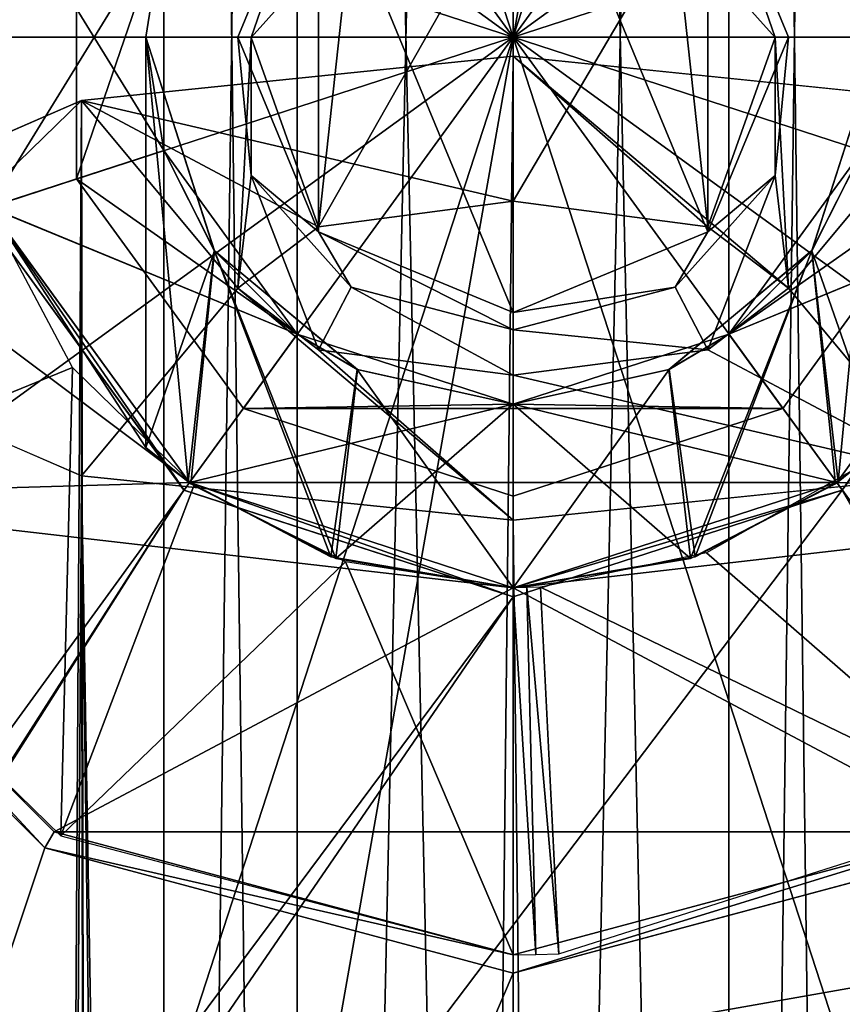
# Model space of a CAD drawing. Header units: millimetres. Extents: x -275 to 275, y -2132 to 836.
# Tile 63 of 83: x -2.69 to 1.79, y 556.1 to 561.46. Entities that reach past the tile are written whole.
import ezdxf

# ---------------------------------------------------------------- set-up
doc = ezdxf.new("R2010")
doc.units = ezdxf.units.MM
doc.header["$LTSCALE"] = 13.670324
for name, color, linetype in [('10', 7, 'CONTINUOUS'), ('12', 7, 'CONTINUOUS'), ('13', 7, 'CONTINUOUS'), ('14', 7, 'CONTINUOUS'), ('15', 7, 'CONTINUOUS'), ('16', 7, 'CONTINUOUS'), ('17', 7, 'CONTINUOUS'), ('2', 7, 'CONTINUOUS'), ('356', 7, 'CONTINUOUS'), ('359', 7, 'CONTINUOUS'), ('361', 7, 'CONTINUOUS'), ('363', 7, 'CONTINUOUS'), ('364', 7, 'CONTINUOUS'), ('366', 7, 'CONTINUOUS'), ('367', 7, 'CONTINUOUS'), ('368', 7, 'CONTINUOUS'), ('369', 7, 'CONTINUOUS'), ('370', 7, 'CONTINUOUS'), ('371', 7, 'CONTINUOUS'), ('372', 7, 'CONTINUOUS'), ('373', 7, 'CONTINUOUS'), ('375', 7, 'CONTINUOUS'), ('376', 7, 'CONTINUOUS'), ('377', 7, 'CONTINUOUS'), ('380', 7, 'CONTINUOUS'), ('381', 7, 'CONTINUOUS'), ('382', 7, 'CONTINUOUS'), ('383', 7, 'CONTINUOUS'), ('406', 7, 'CONTINUOUS'), ('409', 7, 'CONTINUOUS'), ('557', 7, 'CONTINUOUS'), ('558', 7, 'CONTINUOUS'), ('559', 7, 'CONTINUOUS'), ('562', 7, 'CONTINUOUS'), ('563', 7, 'CONTINUOUS'), ('576', 7, 'CONTINUOUS'), ('577', 7, 'CONTINUOUS'), ('578', 7, 'CONTINUOUS')]:
    doc.layers.add(name, color=color, linetype=linetype)

msp = doc.modelspace()

# ---------------------------------------------------------------- linework, layer by layer
at = {"layer": '10', "linetype": 'CONTINUOUS'}
for points in [[(-2.3512, 561.023, -1503.0701), (0, 561.2645, -1503.7949), (-2, 377.4069, -1561.475), (-2.3512, 561.023, -1503.0701)], [(0, 561.2645, -1503.7949), (0, 423.5096, -1547.9947), (-2, 377.4069, -1561.475), (0, 561.2645, -1503.7949)], [(-3.8042, 560.3907, -1501.1727), (-2.3512, 561.023, -1503.0701), (-3.4641, 376.9856, -1560.0729), (-3.8042, 560.3907, -1501.1727)], [(-3.4641, 376.9856, -1560.0729), (-2.3512, 561.023, -1503.0701), (-2, 377.4069, -1561.475), (-3.4641, 376.9856, -1560.0729)], [(-2.3511, 558.977, -1496.9299), (-3.8042, 559.6092, -1498.8273), (-3.4641, 375.8344, -1556.2421), (-2.3511, 558.977, -1496.9299)], [(-2, 375.413, -1554.8399), (-2.3511, 558.977, -1496.9299), (-3.4641, 375.8344, -1556.2421), (-2, 375.413, -1554.8399)], [(0, 421.1517, -1540.3501), (0, 558.7355, -1496.2051), (-2.3511, 558.977, -1496.9299), (0, 421.1517, -1540.3501)], [(0, 375.2588, -1554.3267), (0, 421.1517, -1540.3501), (-2.3511, 558.977, -1496.9299), (0, 375.2588, -1554.3267)], [(0, 375.2588, -1554.3267), (-2.3511, 558.977, -1496.9299), (-2, 375.413, -1554.8399), (0, 375.2588, -1554.3267)]]:
    msp.add_3dface(points, dxfattribs=at)
at = {"layer": '12', "linetype": 'CONTINUOUS'}
for points in [[(0, 561.2645, -1503.7949), (-2.3512, 561.023, -1503.0701), (0, 560.4742, -1501.4231), (0, 561.2645, -1503.7949)], [(2.3511, 561.023, -1503.0701), (0, 561.2645, -1503.7949), (1.5, 560, -1500), (2.3511, 561.023, -1503.0701)], [(1.5, 560, -1500), (0, 561.2645, -1503.7949), (1.0607, 560.3353, -1501.0062), (1.5, 560, -1500)], [(1.0607, 560.3353, -1501.0062), (0, 561.2645, -1503.7949), (0, 560.4742, -1501.4231), (1.0607, 560.3353, -1501.0062)], [(-2.3512, 561.023, -1503.0701), (-3.8042, 560.3907, -1501.1727), (-3.8042, 559.6092, -1498.8273), (-2.3512, 561.023, -1503.0701)], [(-2.3512, 561.023, -1503.0701), (-3.8042, 559.6092, -1498.8273), (-2.3511, 558.977, -1496.9299), (-2.3512, 561.023, -1503.0701)], [(-2.3512, 561.023, -1503.0701), (-2.3511, 558.977, -1496.9299), (-1.5, 560, -1500), (-2.3512, 561.023, -1503.0701)], [(0, 560.4742, -1501.4231), (-2.3512, 561.023, -1503.0701), (-1.0607, 560.3353, -1501.0062), (0, 560.4742, -1501.4231)], [(-1.0607, 560.3353, -1501.0062), (-2.3512, 561.023, -1503.0701), (-1.5, 560, -1500), (-1.0607, 560.3353, -1501.0062)], [(2.3512, 558.977, -1496.9299), (2.3511, 561.023, -1503.0701), (1.5, 560, -1500), (2.3512, 558.977, -1496.9299)], [(-2.3511, 558.977, -1496.9299), (0, 558.7355, -1496.2051), (-1.5, 560, -1500), (-2.3511, 558.977, -1496.9299)], [(-1.5, 560, -1500), (0, 558.7355, -1496.2051), (-1.0607, 559.6647, -1498.9938), (-1.5, 560, -1500)], [(1.0607, 559.6647, -1498.9938), (2.3512, 558.977, -1496.9299), (1.5, 560, -1500), (1.0607, 559.6647, -1498.9938)], [(0, 558.7355, -1496.2051), (0, 559.5258, -1498.5769), (-1.0607, 559.6647, -1498.9938), (0, 558.7355, -1496.2051)], [(0, 559.5258, -1498.5769), (2.3512, 558.977, -1496.9299), (1.0607, 559.6647, -1498.9938), (0, 559.5258, -1498.5769)], [(0, 558.7355, -1496.2051), (2.3512, 558.977, -1496.9299), (0, 559.5258, -1498.5769), (0, 558.7355, -1496.2051)]]:
    msp.add_3dface(points, dxfattribs=at)
at = {"layer": '13', "linetype": 'CONTINUOUS'}
for points in [[(1.4266, 561.3662, -1499.5431), (0.8817, 561.9746, -1499.9817), (1.0606, 562.4284, -1498.1026), (1.4266, 561.3662, -1499.5431)], [(1.5, 561.3678, -1498.1026), (1.4266, 561.3662, -1499.5431), (1.0606, 562.4284, -1498.1026), (1.5, 561.3678, -1498.1026)], [(0.8817, 561.9746, -1499.9817), (0, 560.4742, -1501.4231), (0, 562.207, -1500.1492), (0.8817, 561.9746, -1499.9817)], [(1.0607, 560.3353, -1501.0062), (0, 560.4742, -1501.4231), (0.8817, 561.9746, -1499.9817), (1.0607, 560.3353, -1501.0062)], [(1.4266, 561.3662, -1499.5431), (1.0607, 560.3353, -1501.0062), (0.8817, 561.9746, -1499.9817), (1.4266, 561.3662, -1499.5431)], [(1.0607, 560.3071, -1498.1026), (1.4266, 560.6142, -1499.001), (1.5, 561.3678, -1498.1026), (1.0607, 560.3071, -1498.1026)], [(1.5, 560, -1500), (1.0607, 560.3353, -1501.0062), (1.4266, 561.3662, -1499.5431), (1.5, 560, -1500)], [(1.4266, 560.6142, -1499.001), (1.4266, 561.3662, -1499.5431), (1.5, 561.3678, -1498.1026), (1.4266, 560.6142, -1499.001)], [(1.4266, 560.6142, -1499.001), (1.5, 560, -1500), (1.4266, 561.3662, -1499.5431), (1.4266, 560.6142, -1499.001)], [(0.8817, 560.0058, -1498.5625), (1.0607, 559.6647, -1498.9938), (1.4266, 560.6142, -1499.001), (0.8817, 560.0058, -1498.5625)], [(0.8817, 560.0058, -1498.5625), (1.4266, 560.6142, -1499.001), (1.0607, 560.3071, -1498.1026), (0.8817, 560.0058, -1498.5625)], [(1.0607, 559.6647, -1498.9938), (1.5, 560, -1500), (1.4266, 560.6142, -1499.001), (1.0607, 559.6647, -1498.9938)], [(0, 559.8678, -1498.1026), (0.8817, 560.0058, -1498.5625), (1.0607, 560.3071, -1498.1026), (0, 559.8678, -1498.1026)], [(0, 559.7734, -1498.3949), (1.0607, 559.6647, -1498.9938), (0.8817, 560.0058, -1498.5625), (0, 559.7734, -1498.3949)], [(0, 559.7734, -1498.3949), (0.8817, 560.0058, -1498.5625), (0, 559.8678, -1498.1026), (0, 559.7734, -1498.3949)], [(0, 559.5258, -1498.5769), (1.0607, 559.6647, -1498.9938), (0, 559.7734, -1498.3949), (0, 559.5258, -1498.5769)]]:
    msp.add_3dface(points, dxfattribs=at)
at = {"layer": '14', "linetype": 'CONTINUOUS'}
for points in [[(-1.0607, 562.4284, -1498.1026), (-1.4266, 561.3662, -1499.5431), (-1.5, 561.3677, -1498.1026), (-1.0607, 562.4284, -1498.1026)], [(-0.8817, 561.9746, -1499.9817), (-1.4266, 561.3662, -1499.5431), (-1.0607, 562.4284, -1498.1026), (-0.8817, 561.9746, -1499.9817)], [(0, 560.4742, -1501.4231), (-1.0607, 560.3353, -1501.0062), (0, 562.207, -1500.1492), (0, 560.4742, -1501.4231)], [(0, 562.207, -1500.1492), (-1.0607, 560.3353, -1501.0062), (-0.8817, 561.9746, -1499.9817), (0, 562.207, -1500.1492)], [(-0.8817, 561.9746, -1499.9817), (-1.0607, 560.3353, -1501.0062), (-1.4266, 561.3662, -1499.5431), (-0.8817, 561.9746, -1499.9817)], [(-1.4266, 561.3662, -1499.5431), (-1.4266, 560.6142, -1499.001), (-1.5, 561.3677, -1498.1026), (-1.4266, 561.3662, -1499.5431)], [(-1.5, 561.3677, -1498.1026), (-1.4266, 560.6142, -1499.001), (-1.0606, 560.3071, -1498.1026), (-1.5, 561.3677, -1498.1026)], [(-1.0607, 560.3353, -1501.0062), (-1.5, 560, -1500), (-1.4266, 561.3662, -1499.5431), (-1.0607, 560.3353, -1501.0062)], [(-1.4266, 561.3662, -1499.5431), (-1.5, 560, -1500), (-1.4266, 560.6142, -1499.001), (-1.4266, 561.3662, -1499.5431)], [(-1.5, 560, -1500), (-1.0607, 559.6647, -1498.9938), (-1.4266, 560.6142, -1499.001), (-1.5, 560, -1500)], [(-1.4266, 560.6142, -1499.001), (-1.0607, 559.6647, -1498.9938), (-0.8817, 560.0058, -1498.5625), (-1.4266, 560.6142, -1499.001)], [(-1.4266, 560.6142, -1499.001), (-0.8817, 560.0058, -1498.5625), (-1.0606, 560.3071, -1498.1026), (-1.4266, 560.6142, -1499.001)], [(0, 559.7734, -1498.3949), (0, 559.8678, -1498.1026), (-1.0606, 560.3071, -1498.1026), (0, 559.7734, -1498.3949)], [(-0.8817, 560.0058, -1498.5625), (0, 559.7734, -1498.3949), (-1.0606, 560.3071, -1498.1026), (-0.8817, 560.0058, -1498.5625)], [(-1.0607, 559.6647, -1498.9938), (0, 559.5258, -1498.5769), (-0.8817, 560.0058, -1498.5625), (-1.0607, 559.6647, -1498.9938)], [(0, 559.5258, -1498.5769), (0, 559.7734, -1498.3949), (-0.8817, 560.0058, -1498.5625), (0, 559.5258, -1498.5769)]]:
    msp.add_3dface(points, dxfattribs=at)
at = {"layer": '15', "linetype": 'CONTINUOUS'}
for points in [[(-1.0607, 562.4284, -1498.1026), (-1.5, 561.3677, -1498.1026), (-1.0607, 562.4284, -998.1026), (-1.0607, 562.4284, -1498.1026)], [(-1.0607, 562.4284, -998.1026), (-1.5, 561.3677, -1498.1026), (-1.5, 561.3678, -998.1026), (-1.0607, 562.4284, -998.1026)], [(-1.5, 561.3678, -998.1026), (-1.5, 561.3677, -1498.1026), (-1.0607, 560.3072, -998.1026), (-1.5, 561.3678, -998.1026)], [(-1.5, 561.3677, -1498.1026), (-1.0606, 560.3071, -1498.1026), (-1.0607, 560.3072, -998.1026), (-1.5, 561.3677, -1498.1026)], [(-1.0606, 560.3071, -1498.1026), (0, 559.8678, -1498.1026), (-1.0607, 560.3072, -998.1026), (-1.0606, 560.3071, -1498.1026)], [(-1.0607, 560.3072, -998.1026), (0, 559.8678, -1498.1026), (0, 559.8678, -1248.1026), (-1.0607, 560.3072, -998.1026)], [(0, 559.8678, -998.1026), (-1.0607, 560.3072, -998.1026), (0, 559.8678, -1248.1026), (0, 559.8678, -998.1026)]]:
    msp.add_3dface(points, dxfattribs=at)
at = {"layer": '16', "linetype": 'CONTINUOUS'}
for points in [[(1.5, 561.3678, -1498.1026), (1.0606, 562.4284, -1498.1026), (1.0607, 562.4284, -998.1026), (1.5, 561.3678, -1498.1026)], [(1.5, 561.3677, -998.1026), (1.5, 561.3678, -1498.1026), (1.0607, 562.4284, -998.1026), (1.5, 561.3677, -998.1026)], [(1.0607, 560.3071, -1498.1026), (1.5, 561.3678, -1498.1026), (1.0607, 560.3072, -998.1026), (1.0607, 560.3071, -1498.1026)], [(1.0607, 560.3072, -998.1026), (1.5, 561.3678, -1498.1026), (1.5, 561.3677, -998.1026), (1.0607, 560.3072, -998.1026)], [(0, 559.8678, -998.1026), (1.0607, 560.3071, -1498.1026), (1.0607, 560.3072, -998.1026), (0, 559.8678, -998.1026)], [(0, 559.8678, -1498.1026), (1.0607, 560.3071, -1498.1026), (0, 559.8678, -1248.1026), (0, 559.8678, -1498.1026)], [(1.0607, 560.3071, -1498.1026), (0, 559.8678, -998.1026), (0, 559.8678, -1248.1026), (1.0607, 560.3071, -1498.1026)]]:
    msp.add_3dface(points, dxfattribs=at)
at = {"layer": '17', "linetype": 'CONTINUOUS'}
for points in [[(0, 562.8678, -998.1026), (-1.0607, 562.4284, -998.1026), (0, 559.8678, -998.1026), (0, 562.8678, -998.1026)], [(0, 562.8678, -998.1026), (0, 559.8678, -998.1026), (1.0607, 560.3072, -998.1026), (0, 562.8678, -998.1026)], [(0, 562.8678, -998.1026), (1.0607, 560.3072, -998.1026), (1.0607, 562.4284, -998.1026), (0, 562.8678, -998.1026)], [(-1.0607, 562.4284, -998.1026), (-1.5, 561.3678, -998.1026), (-1.0607, 560.3072, -998.1026), (-1.0607, 562.4284, -998.1026)], [(-1.0607, 562.4284, -998.1026), (-1.0607, 560.3072, -998.1026), (0, 559.8678, -998.1026), (-1.0607, 562.4284, -998.1026)], [(1.0607, 560.3072, -998.1026), (1.5, 561.3677, -998.1026), (1.0607, 562.4284, -998.1026), (1.0607, 560.3072, -998.1026)]]:
    msp.add_3dface(points, dxfattribs=at)
at = {"layer": '2', "linetype": 'CONTINUOUS'}
for points in [[(0, 561.2645, -1503.7949), (2.3511, 561.023, -1503.0701), (0, 423.5096, -1547.9947), (0, 561.2645, -1503.7949)], [(0, 423.5096, -1547.9947), (2.3511, 561.023, -1503.0701), (0, 377.5612, -1561.9883), (0, 423.5096, -1547.9947)], [(0, 377.5612, -1561.9883), (2.3511, 561.023, -1503.0701), (2, 377.4069, -1561.475), (0, 377.5612, -1561.9883)], [(2.3512, 558.977, -1496.9299), (0, 558.7355, -1496.2051), (2, 375.413, -1554.8399), (2.3512, 558.977, -1496.9299)], [(2, 375.413, -1554.8399), (0, 558.7355, -1496.2051), (0, 421.1517, -1540.3501), (2, 375.413, -1554.8399)]]:
    msp.add_3dface(points, dxfattribs=at)
at = {"layer": '356', "linetype": 'CONTINUOUS'}
for points in [[(-31.9495, 572.9966, -940.4776), (34, 561.3678, -940.4776), (-34, 561.3678, -940.4776), (-31.9495, 572.9966, -940.4776)], [(31.9495, 572.9965, -940.4776), (34, 561.3678, -940.4776), (-31.9495, 572.9966, -940.4776), (31.9495, 572.9965, -940.4776)], [(-34, 561.3678, -940.4776), (34, 561.3678, -940.4776), (31.9495, 549.739, -940.4776), (-34, 561.3678, -940.4776)], [(-31.9495, 549.739, -940.4776), (-34, 561.3678, -940.4776), (31.9495, 549.739, -940.4776), (-31.9495, 549.739, -940.4776)]]:
    msp.add_3dface(points, dxfattribs=at)
at = {"layer": '359', "linetype": 'CONTINUOUS'}
for points in [[(-31.2205, 561.3678, -940.0026), (31.2205, 561.3678, -940.0026), (29.3377, 572.0458, -940.0026), (-31.2205, 561.3678, -940.0026)], [(-31.2205, 561.3678, -940.0026), (29.3377, 572.0458, -940.0026), (-29.3378, 572.0457, -940.0026), (-31.2205, 561.3678, -940.0026)], [(31.2205, 561.3678, -940.0026), (-31.2205, 561.3678, -940.0026), (-29.3377, 550.6897, -940.0026), (31.2205, 561.3678, -940.0026)], [(31.2205, 561.3678, -940.0026), (-29.3377, 550.6897, -940.0026), (29.3378, 550.6899, -940.0026), (31.2205, 561.3678, -940.0026)]]:
    msp.add_3dface(points, dxfattribs=at)
at = {"layer": '361', "linetype": 'CONTINUOUS'}
for points in [[(0, 598.361, -957.7026), (-5.1, 561.3678, -957.7026), (-12.6523, 596.1301, -957.7026), (0, 598.361, -957.7026)], [(-4.4167, 563.9178, -957.7026), (-5.1, 561.3678, -957.7026), (0, 598.361, -957.7026), (-4.4167, 563.9178, -957.7026)], [(4.4167, 558.8177, -957.7026), (5.1, 561.3678, -957.7026), (0, 524.3745, -957.7026), (4.4167, 558.8177, -957.7026)], [(0, 524.3745, -957.7026), (5.1, 561.3678, -957.7026), (12.6523, 526.6054, -957.7026), (0, 524.3745, -957.7026)], [(-4.4167, 558.8177, -957.7026), (-2.5499, 556.951, -957.7026), (-12.6525, 526.6055, -957.7026), (-4.4167, 558.8177, -957.7026)], [(2.55, 556.951, -957.7026), (4.4167, 558.8177, -957.7026), (0, 524.3745, -957.7026), (2.55, 556.951, -957.7026)], [(-2.5499, 556.951, -957.7026), (0, 556.2678, -957.7026), (-12.6525, 526.6055, -957.7026), (-2.5499, 556.951, -957.7026)], [(0, 556.2678, -957.7026), (2.55, 556.951, -957.7026), (0, 524.3745, -957.7026), (0, 556.2678, -957.7026)], [(0, 556.2678, -957.7026), (0, 524.3745, -957.7026), (-12.6525, 526.6055, -957.7026), (0, 556.2678, -957.7026)]]:
    msp.add_3dface(points, dxfattribs=at)
at = {"layer": '363', "linetype": 'CONTINUOUS'}
for points in [[(-2.55, 556.951, -957.2026), (-4.4167, 558.8177, -957.7026), (-4.4167, 558.8178, -957.2026), (-2.55, 556.951, -957.2026)], [(-2.5499, 556.951, -957.7026), (-4.4167, 558.8177, -957.7026), (-2.55, 556.951, -957.2026), (-2.5499, 556.951, -957.7026)], [(0, 556.2678, -957.2026), (-2.5499, 556.951, -957.7026), (-2.55, 556.951, -957.2026), (0, 556.2678, -957.2026)], [(0, 556.2678, -957.7026), (-2.5499, 556.951, -957.7026), (0, 556.2678, -957.2026), (0, 556.2678, -957.7026)], [(2.5501, 556.9511, -957.2026), (2.55, 556.951, -957.7026), (0, 556.2678, -957.2026), (2.5501, 556.9511, -957.2026)], [(2.55, 556.951, -957.7026), (0, 556.2678, -957.7026), (0, 556.2678, -957.2026), (2.55, 556.951, -957.7026)]]:
    msp.add_3dface(points, dxfattribs=at)
at = {"layer": '364', "linetype": 'CONTINUOUS'}
for points in [[(-1.7927, 558.9003, -957.2026), (-2.8532, 560.4407, -957.2026), (-2.9007, 560.4253, -957.2026), (-1.7927, 558.9003, -957.2026)], [(-1.7634, 558.9407, -957.2026), (-2.8532, 560.4407, -957.2026), (-1.7927, 558.9003, -957.2026), (-1.7634, 558.9407, -957.2026)], [(2.8532, 560.4407, -957.2026), (1.7634, 558.9407, -957.2026), (1.7927, 558.9003, -957.2026), (2.8532, 560.4407, -957.2026)], [(2.9007, 560.4253, -957.2026), (2.8532, 560.4407, -957.2026), (1.7927, 558.9003, -957.2026), (2.9007, 560.4253, -957.2026)], [(0, 558.3178, -957.2026), (-1.7634, 558.9407, -957.2026), (-1.7927, 558.9003, -957.2026), (0, 558.3178, -957.2026)], [(0, 558.3678, -957.2026), (-1.7634, 558.9407, -957.2026), (0, 558.3178, -957.2026), (0, 558.3678, -957.2026)], [(1.7634, 558.9407, -957.2026), (0, 558.3678, -957.2026), (1.7927, 558.9003, -957.2026), (1.7634, 558.9407, -957.2026)], [(1.7927, 558.9003, -957.2026), (0, 558.3678, -957.2026), (0, 558.3178, -957.2026), (1.7927, 558.9003, -957.2026)]]:
    msp.add_3dface(points, dxfattribs=at)
at = {"layer": '366', "linetype": 'CONTINUOUS'}
for points in [[(-4.3301, 558.8678, -957.2026), (-4.3301, 558.8677, -961.2026), (-2.5, 557.0376, -957.2026), (-4.3301, 558.8678, -957.2026)], [(-4.3301, 558.8677, -961.2026), (-2.4999, 557.0376, -961.2026), (-2.5, 557.0376, -957.2026), (-4.3301, 558.8677, -961.2026)], [(-2.4999, 557.0376, -961.2026), (0, 556.3678, -961.2026), (-2.5, 557.0376, -957.2026), (-2.4999, 557.0376, -961.2026)], [(-2.5, 557.0376, -957.2026), (0, 556.3678, -961.2026), (0, 556.3678, -957.2026), (-2.5, 557.0376, -957.2026)], [(0, 556.3678, -957.2026), (2.4999, 557.0376, -961.2026), (2.5001, 557.0377, -957.2026), (0, 556.3678, -957.2026)], [(0, 556.3678, -961.2026), (2.4999, 557.0376, -961.2026), (0, 556.3678, -957.2026), (0, 556.3678, -961.2026)]]:
    msp.add_3dface(points, dxfattribs=at)
at = {"layer": '367', "linetype": 'CONTINUOUS'}
for points in [[(4.3301, 563.8678, -961.2026), (5, 561.3678, -961.2026), (1.7634, 563.7948, -961.2026), (4.3301, 563.8678, -961.2026)], [(1.7634, 563.7948, -961.2026), (5, 561.3678, -961.2026), (2.8532, 562.2948, -961.2026), (1.7634, 563.7948, -961.2026)], [(-4.3301, 558.8677, -961.2026), (-5, 561.3678, -961.2026), (-1.7634, 558.9407, -961.2026), (-4.3301, 558.8677, -961.2026)], [(-1.7634, 558.9407, -961.2026), (-5, 561.3678, -961.2026), (-2.8532, 560.4407, -961.2026), (-1.7634, 558.9407, -961.2026)], [(2.8532, 560.4407, -961.2026), (4.3301, 558.8677, -961.2026), (1.7634, 558.9407, -961.2026), (2.8532, 560.4407, -961.2026)], [(0, 558.3678, -961.2026), (-4.3301, 558.8677, -961.2026), (-1.7634, 558.9407, -961.2026), (0, 558.3678, -961.2026)], [(4.3301, 558.8677, -961.2026), (0, 558.3678, -961.2026), (1.7634, 558.9407, -961.2026), (4.3301, 558.8677, -961.2026)], [(-2.4999, 557.0376, -961.2026), (-4.3301, 558.8677, -961.2026), (0, 558.3678, -961.2026), (-2.4999, 557.0376, -961.2026)], [(4.3301, 558.8677, -961.2026), (2.4999, 557.0376, -961.2026), (0, 558.3678, -961.2026), (4.3301, 558.8677, -961.2026)], [(2.4999, 557.0376, -961.2026), (-2.4999, 557.0376, -961.2026), (0, 558.3678, -961.2026), (2.4999, 557.0376, -961.2026)], [(2.4999, 557.0376, -961.2026), (0, 556.3678, -961.2026), (-2.4999, 557.0376, -961.2026), (2.4999, 557.0376, -961.2026)]]:
    msp.add_3dface(points, dxfattribs=at)
at = {"layer": '368', "linetype": 'CONTINUOUS'}
for points in [[(-2, 561.3678, -987.2026), (-2, 559.1317, -987.2026), (-2, 559.1317, -993.2026), (-2, 561.3678, -987.2026)], [(-2, 561.3678, -993.2026), (-2, 561.3678, -987.2026), (-2, 559.1317, -993.2026), (-2, 561.3678, -993.2026)]]:
    msp.add_3dface(points, dxfattribs=at)
at = {"layer": '369', "linetype": 'CONTINUOUS'}
for points in [[(-1.7634, 558.9407, -1006.2026), (-2.8532, 560.4407, -961.2026), (-2.8532, 560.4408, -1006.2026), (-1.7634, 558.9407, -1006.2026)], [(-2.8532, 560.4407, -957.2026), (-1.7634, 558.9407, -957.2026), (-2.8532, 560.4407, -954.2026), (-2.8532, 560.4407, -957.2026)], [(-2.8532, 560.4407, -954.2026), (-1.7634, 558.9407, -957.2026), (-1.7634, 558.9407, -954.2026), (-2.8532, 560.4407, -954.2026)], [(-1.7634, 558.9407, -961.2026), (-2.8532, 560.4407, -961.2026), (-2, 559.1317, -987.2026), (-1.7634, 558.9407, -961.2026)], [(-2, 559.1317, -987.2026), (-2.8532, 560.4407, -961.2026), (-2, 559.1317, -993.2026), (-2, 559.1317, -987.2026)], [(-2, 559.1317, -993.2026), (-2.8532, 560.4407, -961.2026), (-1.7634, 558.9407, -1006.2026), (-2, 559.1317, -993.2026)], [(-1.7634, 558.9407, -961.2026), (-2, 559.1317, -987.2026), (-1.7551, 558.9348, -986.2432), (-1.7634, 558.9407, -961.2026)], [(-1.7695, 558.9452, -994.135), (-2, 559.1317, -993.2026), (-1.7634, 558.9407, -1006.2026), (-1.7695, 558.9452, -994.135)], [(-0.9921, 558.5365, -994.9392), (-1.7695, 558.9452, -994.135), (-1.7634, 558.9407, -1006.2026), (-0.9921, 558.5365, -994.9392)], [(-1.7634, 558.9407, -957.2026), (0, 558.3678, -957.2026), (-1.7634, 558.9407, -954.2026), (-1.7634, 558.9407, -957.2026)], [(-1.7634, 558.9407, -954.2026), (0, 558.3678, -957.2026), (0, 558.3678, -954.2026), (-1.7634, 558.9407, -954.2026)], [(0, 558.3678, -961.2026), (-1.7634, 558.9407, -961.2026), (0, 558.3678, -985.2026), (0, 558.3678, -961.2026)], [(0, 558.3678, -985.2026), (-1.7634, 558.9407, -961.2026), (-0.966, 558.5275, -985.4511), (0, 558.3678, -985.2026)], [(-0.966, 558.5275, -985.4511), (-1.7634, 558.9407, -961.2026), (-1.7551, 558.9348, -986.2432), (-0.966, 558.5275, -985.4511)], [(0, 558.3678, -1006.2026), (-0.9921, 558.5365, -994.9392), (-1.7634, 558.9407, -1006.2026), (0, 558.3678, -1006.2026)], [(0, 558.3678, -995.2026), (-0.9921, 558.5365, -994.9392), (0, 558.3678, -1006.2026), (0, 558.3678, -995.2026)]]:
    msp.add_3dface(points, dxfattribs=at)
at = {"layer": '370', "linetype": 'CONTINUOUS'}
for points in [[(-2, 561.3678, -993.2026), (-2, 559.1317, -993.2026), (-1.7695, 558.9452, -994.135), (-2, 561.3678, -993.2026)], [(-2, 561.3678, -993.2026), (-1.7695, 558.9452, -994.135), (-1.628, 560.206, -994.3643), (-2, 561.3678, -993.2026)], [(2, 561.3678, -993.2026), (1.6265, 560.2039, -994.3664), (2, 559.1317, -993.2026), (2, 561.3678, -993.2026)], [(-1.7695, 558.9452, -994.135), (-0.9921, 558.5365, -994.9392), (-1.628, 560.206, -994.3643), (-1.7695, 558.9452, -994.135)], [(-1.628, 560.206, -994.3643), (-0.9921, 558.5365, -994.9392), (-0.8501, 559.5573, -995.0129), (-1.628, 560.206, -994.3643)], [(1.6265, 560.2039, -994.3664), (0.8485, 559.5567, -995.0137), (0.9659, 558.5275, -994.9541), (1.6265, 560.2039, -994.3664)], [(1.7551, 558.9348, -994.1619), (1.6265, 560.2039, -994.3664), (0.9659, 558.5275, -994.9541), (1.7551, 558.9348, -994.1619)], [(2, 559.1317, -993.2026), (1.6265, 560.2039, -994.3664), (1.7551, 558.9348, -994.1619), (2, 559.1317, -993.2026)], [(-0.9921, 558.5365, -994.9392), (0, 558.3678, -995.2026), (-0.8501, 559.5573, -995.0129), (-0.9921, 558.5365, -994.9392)], [(-0.8501, 559.5573, -995.0129), (0, 558.3678, -995.2026), (0, 559.3678, -995.2026), (-0.8501, 559.5573, -995.0129)], [(0.8485, 559.5567, -995.0137), (0, 559.3678, -995.2026), (0.9659, 558.5275, -994.9541), (0.8485, 559.5567, -995.0137)], [(0, 559.3678, -995.2026), (0, 558.3678, -995.2026), (0.9659, 558.5275, -994.9541), (0, 559.3678, -995.2026)]]:
    msp.add_3dface(points, dxfattribs=at)
at = {"layer": '371', "linetype": 'CONTINUOUS'}
for points in [[(-2, 561.3678, -987.2026), (-2, 561.3678, -993.2026), (-1.9021, 561.9858, -1006.2026), (-2, 561.3678, -987.2026)], [(-1.9021, 560.7497, -954.2026), (-2, 561.3678, -987.2026), (-1.9021, 561.9858, -1006.2026), (-1.9021, 560.7497, -954.2026)], [(-1.9021, 561.9858, -1006.2026), (-2, 561.3678, -993.2026), (-1.9021, 560.7497, -1006.2026), (-1.9021, 561.9858, -1006.2026)], [(-1.9021, 561.9858, -954.2026), (-1.9021, 560.7497, -954.2026), (-1.9021, 561.9858, -1006.2026), (-1.9021, 561.9858, -954.2026)], [(-1.6267, 560.2043, -986.0391), (-2, 561.3678, -987.2026), (-1.9021, 560.7497, -954.2026), (-1.6267, 560.2043, -986.0391)], [(-2, 561.3678, -993.2026), (-1.628, 560.206, -994.3643), (-1.9021, 560.7497, -1006.2026), (-2, 561.3678, -993.2026)], [(-1.9021, 560.7497, -1006.2026), (-1.628, 560.206, -994.3643), (-1.1756, 559.7497, -1006.2026), (-1.9021, 560.7497, -1006.2026)], [(-1.1756, 559.7497, -954.2026), (-1.6267, 560.2043, -986.0391), (-1.9021, 560.7497, -954.2026), (-1.1756, 559.7497, -954.2026)], [(-1.628, 560.206, -994.3643), (-0.8501, 559.5573, -995.0129), (-1.1756, 559.7497, -1006.2026), (-1.628, 560.206, -994.3643)], [(-0.8481, 559.5565, -985.3912), (-1.6267, 560.2043, -986.0391), (-1.1756, 559.7497, -954.2026), (-0.8481, 559.5565, -985.3912)], [(-0.8501, 559.5573, -995.0129), (0, 559.3678, -995.2026), (-1.1756, 559.7497, -1006.2026), (-0.8501, 559.5573, -995.0129)], [(-1.1756, 559.7497, -1006.2026), (0, 559.3678, -995.2026), (0, 559.3678, -1006.2026), (-1.1756, 559.7497, -1006.2026)], [(0, 559.3678, -954.2026), (-0.8481, 559.5565, -985.3912), (-1.1756, 559.7497, -954.2026), (0, 559.3678, -954.2026)], [(0, 559.3678, -985.2026), (-0.8481, 559.5565, -985.3912), (0, 559.3678, -954.2026), (0, 559.3678, -985.2026)]]:
    msp.add_3dface(points, dxfattribs=at)
at = {"layer": '372', "linetype": 'CONTINUOUS'}
for points in [[(-2, 559.1317, -987.2026), (-2, 561.3678, -987.2026), (-1.6267, 560.2043, -986.0391), (-2, 559.1317, -987.2026)], [(2, 561.3678, -987.2026), (1.7695, 558.9452, -986.2702), (1.6277, 560.2056, -986.0404), (2, 561.3678, -987.2026)], [(2, 559.1317, -987.2026), (1.7695, 558.9452, -986.2702), (2, 561.3678, -987.2026), (2, 559.1317, -987.2026)], [(-1.7551, 558.9348, -986.2432), (-2, 559.1317, -987.2026), (-1.6267, 560.2043, -986.0391), (-1.7551, 558.9348, -986.2432)], [(-0.966, 558.5275, -985.4511), (-1.7551, 558.9348, -986.2432), (-1.6267, 560.2043, -986.0391), (-0.966, 558.5275, -985.4511)], [(-0.966, 558.5275, -985.4511), (-1.6267, 560.2043, -986.0391), (-0.8481, 559.5565, -985.3912), (-0.966, 558.5275, -985.4511)], [(1.6277, 560.2056, -986.0404), (0.9921, 558.5366, -985.4659), (0.8505, 559.5575, -985.3924), (1.6277, 560.2056, -986.0404)], [(1.7695, 558.9452, -986.2702), (0.9921, 558.5366, -985.4659), (1.6277, 560.2056, -986.0404), (1.7695, 558.9452, -986.2702)], [(-0.966, 558.5275, -985.4511), (-0.8481, 559.5565, -985.3912), (0, 559.3678, -985.2026), (-0.966, 558.5275, -985.4511)], [(0, 558.3678, -985.2026), (0, 559.3678, -985.2026), (0.8505, 559.5575, -985.3924), (0, 558.3678, -985.2026)], [(0.9921, 558.5366, -985.4659), (0, 558.3678, -985.2026), (0.8505, 559.5575, -985.3924), (0.9921, 558.5366, -985.4659)], [(0, 558.3678, -985.2026), (-0.966, 558.5275, -985.4511), (0, 559.3678, -985.2026), (0, 558.3678, -985.2026)]]:
    msp.add_3dface(points, dxfattribs=at)
at = {"layer": '373', "linetype": 'CONTINUOUS'}
for points in [[(1.7634, 558.9407, -954.2026), (2.8532, 560.4407, -957.2026), (2.8532, 560.4408, -954.2026), (1.7634, 558.9407, -954.2026)], [(1.7634, 558.9407, -957.2026), (2.8532, 560.4407, -957.2026), (1.7634, 558.9407, -954.2026), (1.7634, 558.9407, -957.2026)], [(2.8532, 560.4407, -961.2026), (1.7634, 558.9407, -961.2026), (2, 559.1317, -987.2026), (2.8532, 560.4407, -961.2026)], [(2.8532, 560.4407, -1006.2026), (2, 559.1317, -993.2026), (1.7634, 558.9407, -1006.2026), (2.8532, 560.4407, -1006.2026)], [(2, 559.1317, -993.2026), (1.7551, 558.9348, -994.1619), (1.7634, 558.9407, -1006.2026), (2, 559.1317, -993.2026)], [(1.7634, 558.9407, -961.2026), (1.7695, 558.9452, -986.2702), (2, 559.1317, -987.2026), (1.7634, 558.9407, -961.2026)], [(0, 558.3678, -957.2026), (1.7634, 558.9407, -957.2026), (0, 558.3678, -954.2026), (0, 558.3678, -957.2026)], [(0, 558.3678, -954.2026), (1.7634, 558.9407, -957.2026), (1.7634, 558.9407, -954.2026), (0, 558.3678, -954.2026)], [(1.7634, 558.9407, -961.2026), (0, 558.3678, -961.2026), (0.9921, 558.5366, -985.4659), (1.7634, 558.9407, -961.2026)], [(0, 558.3678, -995.2026), (0, 558.3678, -1006.2026), (1.7634, 558.9407, -1006.2026), (0, 558.3678, -995.2026)], [(0.9659, 558.5275, -994.9541), (0, 558.3678, -995.2026), (1.7634, 558.9407, -1006.2026), (0.9659, 558.5275, -994.9541)], [(1.7551, 558.9348, -994.1619), (0.9659, 558.5275, -994.9541), (1.7634, 558.9407, -1006.2026), (1.7551, 558.9348, -994.1619)], [(1.7634, 558.9407, -961.2026), (0.9921, 558.5366, -985.4659), (1.7695, 558.9452, -986.2702), (1.7634, 558.9407, -961.2026)], [(0, 558.3678, -961.2026), (0, 558.3678, -985.2026), (0.9921, 558.5366, -985.4659), (0, 558.3678, -961.2026)]]:
    msp.add_3dface(points, dxfattribs=at)
at = {"layer": '375', "linetype": 'CONTINUOUS'}
for points in [[(1.6265, 560.2039, -994.3664), (2, 561.3678, -993.2026), (1.9021, 560.7497, -1006.2026), (1.6265, 560.2039, -994.3664)], [(2, 561.3678, -987.2026), (1.6277, 560.2056, -986.0404), (1.9021, 560.7497, -954.2026), (2, 561.3678, -987.2026)], [(1.1756, 559.7497, -1006.2026), (1.6265, 560.2039, -994.3664), (1.9021, 560.7497, -1006.2026), (1.1756, 559.7497, -1006.2026)], [(1.9021, 560.7497, -954.2026), (1.6277, 560.2056, -986.0404), (1.1756, 559.7497, -954.2026), (1.9021, 560.7497, -954.2026)], [(0.8485, 559.5567, -995.0137), (1.6265, 560.2039, -994.3664), (1.1756, 559.7497, -1006.2026), (0.8485, 559.5567, -995.0137)], [(1.6277, 560.2056, -986.0404), (0.8505, 559.5575, -985.3924), (1.1756, 559.7497, -954.2026), (1.6277, 560.2056, -986.0404)], [(0, 559.3678, -1006.2026), (0.8485, 559.5567, -995.0137), (1.1756, 559.7497, -1006.2026), (0, 559.3678, -1006.2026)], [(0, 559.3678, -985.2026), (0, 559.3678, -954.2026), (1.1756, 559.7497, -954.2026), (0, 559.3678, -985.2026)], [(0.8505, 559.5575, -985.3924), (0, 559.3678, -985.2026), (1.1756, 559.7497, -954.2026), (0.8505, 559.5575, -985.3924)], [(0, 559.3678, -995.2026), (0.8485, 559.5567, -995.0137), (0, 559.3678, -1006.2026), (0, 559.3678, -995.2026)]]:
    msp.add_3dface(points, dxfattribs=at)
at = {"layer": '376', "linetype": 'CONTINUOUS'}
for points in [[(-2.8532, 560.4408, -1006.2026), (-2.8532, 562.2948, -1006.2026), (-1.9021, 560.7497, -1006.2026), (-2.8532, 560.4408, -1006.2026)], [(-2.8532, 562.2948, -1006.2026), (-1.9021, 561.9858, -1006.2026), (-1.9021, 560.7497, -1006.2026), (-2.8532, 562.2948, -1006.2026)], [(-2.8532, 560.4408, -1006.2026), (-1.9021, 560.7497, -1006.2026), (-1.1756, 559.7497, -1006.2026), (-2.8532, 560.4408, -1006.2026)], [(2.8532, 560.4407, -1006.2026), (1.1756, 559.7497, -1006.2026), (1.9021, 560.7497, -1006.2026), (2.8532, 560.4407, -1006.2026)], [(-1.7634, 558.9407, -1006.2026), (-2.8532, 560.4408, -1006.2026), (-1.1756, 559.7497, -1006.2026), (-1.7634, 558.9407, -1006.2026)], [(2.8532, 560.4407, -1006.2026), (1.7634, 558.9407, -1006.2026), (1.1756, 559.7497, -1006.2026), (2.8532, 560.4407, -1006.2026)], [(-1.7634, 558.9407, -1006.2026), (-1.1756, 559.7497, -1006.2026), (0, 559.3678, -1006.2026), (-1.7634, 558.9407, -1006.2026)], [(1.7634, 558.9407, -1006.2026), (0, 559.3678, -1006.2026), (1.1756, 559.7497, -1006.2026), (1.7634, 558.9407, -1006.2026)], [(-1.7634, 558.9407, -1006.2026), (0, 559.3678, -1006.2026), (1.7634, 558.9407, -1006.2026), (-1.7634, 558.9407, -1006.2026)], [(0, 558.3678, -1006.2026), (-1.7634, 558.9407, -1006.2026), (1.7634, 558.9407, -1006.2026), (0, 558.3678, -1006.2026)]]:
    msp.add_3dface(points, dxfattribs=at)
at = {"layer": '377', "linetype": 'CONTINUOUS'}
for points in [[(-2.8532, 562.2948, -954.2026), (-2.8532, 560.4407, -954.2026), (-1.9021, 561.9858, -954.2026), (-2.8532, 562.2948, -954.2026)], [(-2.8532, 560.4407, -954.2026), (-1.9021, 560.7497, -954.2026), (-1.9021, 561.9858, -954.2026), (-2.8532, 560.4407, -954.2026)], [(-2.8532, 560.4407, -954.2026), (-1.1756, 559.7497, -954.2026), (-1.9021, 560.7497, -954.2026), (-2.8532, 560.4407, -954.2026)], [(2.8532, 560.4408, -954.2026), (1.9021, 560.7497, -954.2026), (1.1756, 559.7497, -954.2026), (2.8532, 560.4408, -954.2026)], [(-2.8532, 560.4407, -954.2026), (-1.7634, 558.9407, -954.2026), (-1.1756, 559.7497, -954.2026), (-2.8532, 560.4407, -954.2026)], [(1.7634, 558.9407, -954.2026), (2.8532, 560.4408, -954.2026), (1.1756, 559.7497, -954.2026), (1.7634, 558.9407, -954.2026)], [(-1.7634, 558.9407, -954.2026), (0, 559.3678, -954.2026), (-1.1756, 559.7497, -954.2026), (-1.7634, 558.9407, -954.2026)], [(0, 559.3678, -954.2026), (1.7634, 558.9407, -954.2026), (1.1756, 559.7497, -954.2026), (0, 559.3678, -954.2026)], [(0, 559.3678, -954.2026), (-1.7634, 558.9407, -954.2026), (1.7634, 558.9407, -954.2026), (0, 559.3678, -954.2026)], [(-1.7634, 558.9407, -954.2026), (0, 558.3678, -954.2026), (1.7634, 558.9407, -954.2026), (-1.7634, 558.9407, -954.2026)]]:
    msp.add_3dface(points, dxfattribs=at)
at = {"layer": '380', "linetype": 'CONTINUOUS'}
for points in [[(-2.9007, 560.4253, -955.2026), (-15.5229, 537.4177, -955.2026), (-1.7928, 558.9003, -955.2026), (-2.9007, 560.4253, -955.2026)], [(1.7928, 558.9003, -955.2026), (13.1452, 539.1452, -955.2026), (2.9007, 560.4252, -955.2026), (1.7928, 558.9003, -955.2026)], [(-15.5229, 537.4177, -955.2026), (-14.6147, 538.6678, -955.2026), (-1.7928, 558.9003, -955.2026), (-15.5229, 537.4177, -955.2026)], [(-14.6147, 538.6678, -955.2026), (0, 558.3178, -955.2026), (-1.7928, 558.9003, -955.2026), (-14.6147, 538.6678, -955.2026)], [(-13.1452, 539.1452, -955.2026), (13.1452, 539.1452, -955.2026), (1.7928, 558.9003, -955.2026), (-13.1452, 539.1452, -955.2026)], [(0, 558.3178, -955.2026), (-13.1452, 539.1452, -955.2026), (1.7928, 558.9003, -955.2026), (0, 558.3178, -955.2026)], [(-14.6147, 538.6678, -955.2026), (-13.1452, 539.1452, -955.2026), (0, 558.3178, -955.2026), (-14.6147, 538.6678, -955.2026)]]:
    msp.add_3dface(points, dxfattribs=at)
at = {"layer": '381', "linetype": 'CONTINUOUS'}
for points in [[(2.9007, 560.4253, -957.2026), (1.7927, 558.9003, -957.2026), (2.9007, 560.4252, -955.2026), (2.9007, 560.4253, -957.2026)], [(1.7927, 558.9003, -957.2026), (1.7928, 558.9003, -955.2026), (2.9007, 560.4252, -955.2026), (1.7927, 558.9003, -957.2026)], [(1.7927, 558.9003, -957.2026), (0, 558.3178, -957.2026), (1.7928, 558.9003, -955.2026), (1.7927, 558.9003, -957.2026)], [(0, 558.3178, -957.2026), (0, 558.3178, -955.2026), (1.7928, 558.9003, -955.2026), (0, 558.3178, -957.2026)]]:
    msp.add_3dface(points, dxfattribs=at)
at = {"layer": '382', "linetype": 'CONTINUOUS'}
for points in [[(-1.7927, 558.9003, -957.2026), (-2.9007, 560.4253, -957.2026), (-1.7928, 558.9003, -955.2026), (-1.7927, 558.9003, -957.2026)], [(-2.9007, 560.4253, -957.2026), (-2.9007, 560.4253, -955.2026), (-1.7928, 558.9003, -955.2026), (-2.9007, 560.4253, -957.2026)], [(0, 558.3178, -955.2026), (-1.7927, 558.9003, -957.2026), (-1.7928, 558.9003, -955.2026), (0, 558.3178, -955.2026)], [(0, 558.3178, -957.2026), (-1.7927, 558.9003, -957.2026), (0, 558.3178, -955.2026), (0, 558.3178, -957.2026)]]:
    msp.add_3dface(points, dxfattribs=at)
at = {"layer": '383', "linetype": 'CONTINUOUS'}
for points in [[(-4.3301, 558.8678, -957.2026), (-2.55, 556.951, -957.2026), (-4.4167, 558.8178, -957.2026), (-4.3301, 558.8678, -957.2026)], [(-4.3301, 558.8678, -957.2026), (-2.5, 557.0376, -957.2026), (-2.55, 556.951, -957.2026), (-4.3301, 558.8678, -957.2026)], [(-2.5, 557.0376, -957.2026), (0, 556.3678, -957.2026), (-2.55, 556.951, -957.2026), (-2.5, 557.0376, -957.2026)], [(0, 556.3678, -957.2026), (2.5001, 557.0377, -957.2026), (0, 556.2678, -957.2026), (0, 556.3678, -957.2026)], [(2.5001, 557.0377, -957.2026), (2.5501, 556.9511, -957.2026), (0, 556.2678, -957.2026), (2.5001, 557.0377, -957.2026)], [(0, 556.3678, -957.2026), (0, 556.2678, -957.2026), (-2.55, 556.951, -957.2026), (0, 556.3678, -957.2026)]]:
    msp.add_3dface(points, dxfattribs=at)
at = {"layer": '406', "linetype": 'CONTINUOUS'}
for points in [[(-5.5469, 530.4257, -948.7026), (-5.5471, 592.3098, -948.7026), (-1.9021, 590.9858, -948.7026), (-5.5469, 530.4257, -948.7026)], [(-1.9021, 589.7497, -948.7026), (-5.5469, 530.4257, -948.7026), (-1.9021, 590.9858, -948.7026), (-1.9021, 589.7497, -948.7026)], [(-1.9021, 532.9858, -948.7026), (-5.5469, 530.4257, -948.7026), (-1.9021, 589.7497, -948.7026), (-1.9021, 532.9858, -948.7026)], [(-1.1756, 588.7497, -948.7026), (-1.9021, 532.9858, -948.7026), (-1.9021, 589.7497, -948.7026), (-1.1756, 588.7497, -948.7026)], [(1.9021, 532.9858, -948.7026), (1.1756, 533.9858, -948.7026), (1.9021, 589.7497, -948.7026), (1.9021, 532.9858, -948.7026)], [(1.9021, 589.7497, -948.7026), (1.1756, 533.9858, -948.7026), (1.1756, 588.7497, -948.7026), (1.9021, 589.7497, -948.7026)], [(-1.1756, 533.9858, -948.7026), (-1.9021, 532.9858, -948.7026), (-1.1756, 588.7497, -948.7026), (-1.1756, 533.9858, -948.7026)], [(0, 588.3678, -948.7026), (-1.1756, 533.9858, -948.7026), (-1.1756, 588.7497, -948.7026), (0, 588.3678, -948.7026)], [(1.1756, 533.9858, -948.7026), (0, 534.3678, -948.7026), (1.1756, 588.7497, -948.7026), (1.1756, 533.9858, -948.7026)], [(1.1756, 588.7497, -948.7026), (0, 534.3678, -948.7026), (0, 588.3678, -948.7026), (1.1756, 588.7497, -948.7026)], [(0, 534.3678, -948.7026), (-1.1756, 533.9858, -948.7026), (0, 588.3678, -948.7026), (0, 534.3678, -948.7026)]]:
    msp.add_3dface(points, dxfattribs=at)
at = {"layer": '409', "linetype": 'CONTINUOUS'}
for points in [[(-5.5469, 592.3098, -947.2026), (-5.5471, 530.4258, -947.2026), (-1.9021, 531.7497, -947.2026), (-5.5469, 592.3098, -947.2026)], [(-1.9021, 532.9858, -947.2026), (-5.5469, 592.3098, -947.2026), (-1.9021, 531.7497, -947.2026), (-1.9021, 532.9858, -947.2026)], [(-5.5469, 592.3098, -947.2026), (-1.9021, 532.9858, -947.2026), (-1.9021, 589.7497, -947.2026), (-5.5469, 592.3098, -947.2026)], [(-1.9021, 532.9858, -947.2026), (-1.1756, 533.9858, -947.2026), (-1.9021, 589.7497, -947.2026), (-1.9021, 532.9858, -947.2026)], [(-1.9021, 589.7497, -947.2026), (-1.1756, 533.9858, -947.2026), (-1.1756, 588.7497, -947.2026), (-1.9021, 589.7497, -947.2026)], [(1.1756, 588.7497, -947.2026), (1.9021, 532.9858, -947.2026), (1.9021, 589.7497, -947.2026), (1.1756, 588.7497, -947.2026)], [(-1.1756, 533.9858, -947.2026), (0, 534.3678, -947.2026), (-1.1756, 588.7497, -947.2026), (-1.1756, 533.9858, -947.2026)], [(0, 534.3678, -947.2026), (0, 588.3678, -947.2026), (-1.1756, 588.7497, -947.2026), (0, 534.3678, -947.2026)], [(0, 588.3678, -947.2026), (1.1756, 533.9858, -947.2026), (1.1756, 588.7497, -947.2026), (0, 588.3678, -947.2026)], [(1.1756, 533.9858, -947.2026), (1.9021, 532.9858, -947.2026), (1.1756, 588.7497, -947.2026), (1.1756, 533.9858, -947.2026)], [(0, 534.3678, -947.2026), (1.1756, 533.9858, -947.2026), (0, 588.3678, -947.2026), (0, 534.3678, -947.2026)]]:
    msp.add_3dface(points, dxfattribs=at)
at = {"layer": '557', "linetype": 'CONTINUOUS'}
for points in [[(-2.4005, 559.5684, -954.2026), (-2.8342, 560.3842, -954.2026), (-4.2881, 558.7963, -955.2026), (-2.4005, 559.5684, -954.2026)], [(-2.464, 557.017, -955.2026), (-2.4005, 559.5684, -954.2026), (-4.2881, 558.7963, -955.2026), (-2.464, 557.017, -955.2026)], [(-1.7392, 558.9233, -954.2026), (-2.4005, 559.5684, -954.2026), (-2.464, 557.017, -955.2026), (-1.7392, 558.9233, -954.2026)], [(-0.9128, 558.51, -954.2026), (-1.7392, 558.9233, -954.2026), (-2.464, 557.017, -955.2026), (-0.9128, 558.51, -954.2026)], [(0, 556.3678, -955.2026), (-0.9128, 558.51, -954.2026), (-2.464, 557.017, -955.2026), (0, 556.3678, -955.2026)], [(0, 558.3678, -954.2026), (-0.9128, 558.51, -954.2026), (0, 556.3678, -955.2026), (0, 558.3678, -954.2026)]]:
    msp.add_3dface(points, dxfattribs=at)
at = {"layer": '558', "linetype": 'CONTINUOUS'}
for points in [[(1.8583, 559.0127, -954.2026), (1.0536, 558.5589, -954.2026), (2.677, 557.1448, -955.2026), (1.8583, 559.0127, -954.2026)], [(1.0536, 558.5589, -954.2026), (0.149, 558.3715, -954.2026), (2.677, 557.1448, -955.2026), (1.0536, 558.5589, -954.2026)], [(0.149, 558.3715, -954.2026), (0.0745, 558.3687, -954.2026), (0.2483, 556.3739, -955.2026), (0.149, 558.3715, -954.2026)], [(2.677, 557.1448, -955.2026), (0.149, 558.3715, -954.2026), (0.2483, 556.3739, -955.2026), (2.677, 557.1448, -955.2026)], [(0.0745, 558.3687, -954.2026), (0, 558.3678, -954.2026), (0.1242, 556.3693, -955.2026), (0.0745, 558.3687, -954.2026)], [(0, 558.3678, -954.2026), (0, 556.3678, -955.2026), (0.1242, 556.3693, -955.2026), (0, 558.3678, -954.2026)], [(0.2483, 556.3739, -955.2026), (0.0745, 558.3687, -954.2026), (0.1242, 556.3693, -955.2026), (0.2483, 556.3739, -955.2026)]]:
    msp.add_3dface(points, dxfattribs=at)
at = {"layer": '559', "linetype": 'CONTINUOUS'}
for points in [[(5.2093, 531.8235, -939.5026), (-5.2093, 531.8235, -939.5026), (5.2093, 590.912, -939.5026), (5.2093, 531.8235, -939.5026)], [(5.2093, 590.912, -939.5026), (-5.2093, 531.8235, -939.5026), (-5.2093, 590.912, -939.5026), (5.2093, 590.912, -939.5026)]]:
    msp.add_3dface(points, dxfattribs=at)
at = {"layer": '562', "linetype": 'CONTINUOUS'}
for points in [[(-2.6399, 569.4926, -923.6062), (0, 561.3678, -922.4026), (0, 569.9107, -923.6062), (-2.6399, 569.4926, -923.6062)], [(0, 569.9107, -923.6062), (0, 561.3678, -922.4026), (2.6399, 569.4926, -923.6062), (0, 569.9107, -923.6062)], [(-5.0214, 568.2792, -923.6062), (0, 561.3678, -922.4026), (-2.6399, 569.4926, -923.6062), (-5.0214, 568.2792, -923.6062)], [(2.6399, 569.4926, -923.6062), (0, 561.3678, -922.4026), (5.0214, 568.2792, -923.6062), (2.6399, 569.4926, -923.6062)], [(-6.9114, 566.3892, -923.6062), (0, 561.3678, -922.4026), (-5.0214, 568.2792, -923.6062), (-6.9114, 566.3892, -923.6062)], [(5.0214, 568.2792, -923.6062), (0, 561.3678, -922.4026), (6.9114, 566.3892, -923.6062), (5.0214, 568.2792, -923.6062)], [(-8.1248, 564.0077, -923.6062), (0, 561.3678, -922.4026), (-6.9114, 566.3892, -923.6062), (-8.1248, 564.0077, -923.6062)], [(6.9114, 566.3892, -923.6062), (0, 561.3678, -922.4026), (8.1248, 564.0077, -923.6062), (6.9114, 566.3892, -923.6062)], [(-8.5423, 561.3678, -923.606), (0, 561.3678, -922.4026), (-8.1248, 564.0077, -923.6062), (-8.5423, 561.3678, -923.606)], [(8.1248, 564.0077, -923.6062), (0, 561.3678, -922.4026), (8.4394, 561.3678, -923.5778), (8.1248, 564.0077, -923.6062)], [(-8.4394, 561.3678, -923.5778), (0, 561.3678, -922.4026), (-8.5423, 561.3678, -923.606), (-8.4394, 561.3678, -923.5778)]]:
    msp.add_3dface(points, dxfattribs=at)
at = {"layer": '563', "linetype": 'CONTINUOUS'}
for points in [[(0, 561.3678, -922.4026), (-8.4394, 561.3678, -923.5778), (-8.1248, 558.7278, -923.6062), (0, 561.3678, -922.4026)], [(-6.9114, 556.3463, -923.6062), (0, 561.3678, -922.4026), (-8.1248, 558.7278, -923.6062), (-6.9114, 556.3463, -923.6062)], [(-5.0214, 554.4564, -923.6062), (0, 561.3678, -922.4026), (-6.9114, 556.3463, -923.6062), (-5.0214, 554.4564, -923.6062)], [(-2.6399, 553.2429, -923.6062), (0, 561.3678, -922.4026), (-5.0214, 554.4564, -923.6062), (-2.6399, 553.2429, -923.6062)], [(0, 552.8248, -923.6062), (0, 561.3678, -922.4026), (-2.6399, 553.2429, -923.6062), (0, 552.8248, -923.6062)], [(8.4394, 561.3678, -923.5778), (0, 561.3678, -922.4026), (8.1248, 558.7278, -923.6062), (8.4394, 561.3678, -923.5778)], [(8.1248, 558.7278, -923.6062), (0, 561.3678, -922.4026), (6.9114, 556.3463, -923.6062), (8.1248, 558.7278, -923.6062)], [(6.9114, 556.3463, -923.6062), (0, 561.3678, -922.4026), (5.0214, 554.4564, -923.6062), (6.9114, 556.3463, -923.6062)], [(5.0214, 554.4564, -923.6062), (0, 561.3678, -922.4026), (2.6399, 553.2429, -923.6062), (5.0214, 554.4564, -923.6062)], [(2.6399, 553.2429, -923.6062), (0, 561.3678, -922.4026), (0, 552.8248, -923.6062), (2.6399, 553.2429, -923.6062)]]:
    msp.add_3dface(points, dxfattribs=at)
at = {"layer": '576', "linetype": 'CONTINUOUS'}
for points in [[(-2.3777, 562.1403, -1006.2026), (-2.3776, 560.5952, -1006.2026), (-2.3777, 562.1402, -995.2026), (-2.3777, 562.1403, -1006.2026)], [(-2.3777, 562.1402, -995.2026), (-2.3776, 560.5952, -1006.2026), (-2.3777, 560.5953, -995.2026), (-2.3777, 562.1402, -995.2026)], [(-2.3777, 560.5953, -995.2026), (-2.3776, 560.5952, -1006.2026), (-1.4695, 559.3452, -995.2026), (-2.3777, 560.5953, -995.2026)], [(-2.3776, 560.5952, -1006.2026), (-1.4694, 559.3452, -1006.2026), (-1.4695, 559.3452, -995.2026), (-2.3776, 560.5952, -1006.2026)], [(-1.4694, 559.3452, -1006.2026), (0, 558.8678, -1006.2026), (-1.4695, 559.3452, -995.2026), (-1.4694, 559.3452, -1006.2026)], [(-1.4695, 559.3452, -995.2026), (0, 558.8678, -1006.2026), (0, 558.8678, -995.2026), (-1.4695, 559.3452, -995.2026)]]:
    msp.add_3dface(points, dxfattribs=at)
at = {"layer": '577', "linetype": 'CONTINUOUS'}
for points in [[(1.4695, 559.3452, -1006.2026), (2.3777, 560.5953, -1006.2026), (1.4695, 559.3452, -995.2026), (1.4695, 559.3452, -1006.2026)], [(1.4695, 559.3452, -995.2026), (2.3777, 560.5953, -1006.2026), (2.3777, 560.5953, -995.2026), (1.4695, 559.3452, -995.2026)], [(0, 558.8678, -995.2026), (0, 558.8678, -1006.2026), (1.4695, 559.3452, -1006.2026), (0, 558.8678, -995.2026)], [(0, 558.8678, -995.2026), (1.4695, 559.3452, -1006.2026), (1.4695, 559.3452, -995.2026), (0, 558.8678, -995.2026)]]:
    msp.add_3dface(points, dxfattribs=at)
at = {"layer": '578', "linetype": 'CONTINUOUS'}
for points in [[(-2.3777, 562.1402, -995.2026), (-2.3777, 560.5953, -995.2026), (-1.9021, 561.9858, -995.2026), (-2.3777, 562.1402, -995.2026)], [(-1.9021, 561.9858, -995.2026), (-2.3777, 560.5953, -995.2026), (-1.9021, 560.7497, -995.2026), (-1.9021, 561.9858, -995.2026)], [(-1.9021, 560.7497, -995.2026), (-2.3777, 560.5953, -995.2026), (-1.1756, 559.7497, -995.2026), (-1.9021, 560.7497, -995.2026)], [(1.1756, 559.7497, -995.2026), (2.3777, 560.5953, -995.2026), (1.9021, 560.7497, -995.2026), (1.1756, 559.7497, -995.2026)], [(-2.3777, 560.5953, -995.2026), (-1.4695, 559.3452, -995.2026), (-1.1756, 559.7497, -995.2026), (-2.3777, 560.5953, -995.2026)], [(1.4695, 559.3452, -995.2026), (2.3777, 560.5953, -995.2026), (1.1756, 559.7497, -995.2026), (1.4695, 559.3452, -995.2026)], [(-1.4695, 559.3452, -995.2026), (0, 559.3678, -995.2026), (-1.1756, 559.7497, -995.2026), (-1.4695, 559.3452, -995.2026)], [(0, 559.3678, -995.2026), (1.4695, 559.3452, -995.2026), (1.1756, 559.7497, -995.2026), (0, 559.3678, -995.2026)], [(-1.4695, 559.3452, -995.2026), (1.4695, 559.3452, -995.2026), (0, 559.3678, -995.2026), (-1.4695, 559.3452, -995.2026)], [(-1.4695, 559.3452, -995.2026), (0, 558.8678, -995.2026), (1.4695, 559.3452, -995.2026), (-1.4695, 559.3452, -995.2026)]]:
    msp.add_3dface(points, dxfattribs=at)

doc.saveas('drawing.dxf')
